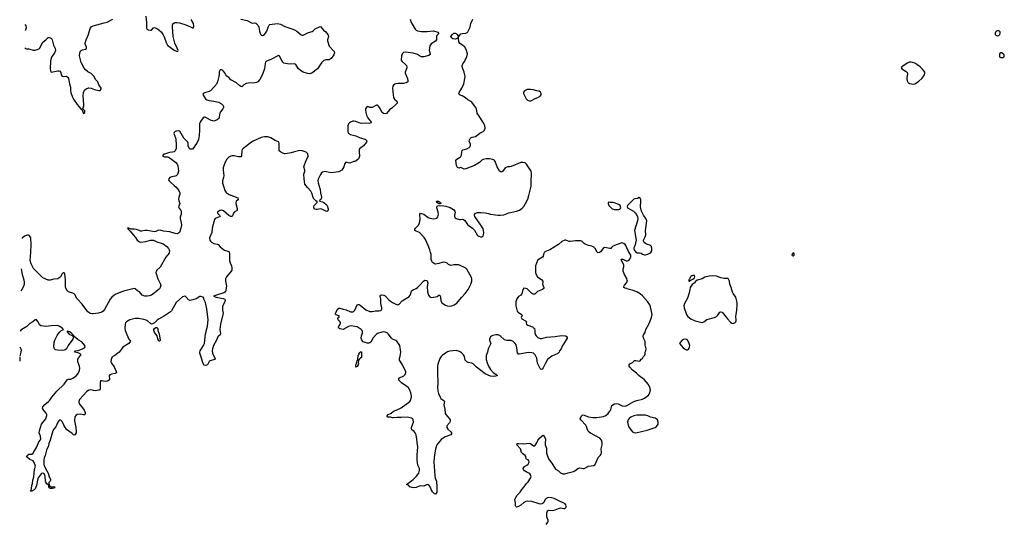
# Model space of a CAD drawing. Header units: inches. Extents: x 2057758 to 2159670, y 827298 to 1016821.
# Tile 35 of 90: x 2058723 to 2077014, y 924989 to 934323. Entities that reach past the tile are written whole.
import ezdxf

# ---------------------------------------------------------------- set-up
doc = ezdxf.new("R2010")
doc.units = ezdxf.units.IN
doc.header["$MEASUREMENT"] = 0
for name, color, linetype in [('C0952', 7, 'Continuous'), ('C0953', 7, 'Continuous'), ('C0962', 7, 'Continuous'), ('C0963', 7, 'Continuous'), ('C0972', 7, 'Continuous'), ('C0973', 7, 'Continuous')]:
    doc.layers.add(name, color=color, linetype=linetype)

msp = doc.modelspace()

# ---------------------------------------------------------------- linework, layer by layer
at = {"layer": 'C0952', "color": 6, "elevation": 500}
for points in [[(2060000, 928890), (2059990, 928897), (2059881, 929041), (2059796, 929130), (2059781, 929150), (2059751, 929211), (2059733, 929233), (2059710, 929247), (2059650, 929261), (2059632, 929270), (2059609, 929289), (2059591, 929310), (2059576, 929356), (2059571, 929489), (2059561, 929601), (2059557, 929617), (2059550, 929623), (2059530, 929619), (2059510, 929604), (2059480, 929550), (2059450, 929520), (2059430, 929512), (2059357, 929503), (2059290, 929484), (2059250, 929484), (2059151, 929530), (2058981, 929701), (2058933, 929790), (2058919, 929850), (2058928, 930000)], [(2058751, 929698), (2058766, 929590), (2058798, 929490), (2058806, 929450), (2058806, 929410), (2058795, 929370), (2058762, 929310), (2058744, 929285)], [(2060000, 927437), (2059970, 927416), (2059833, 927270), (2059820, 927230), (2059826, 927190), (2059870, 927140), (2059921, 927070), (2059936, 927030), (2059939, 927001), (2059933, 926987), (2059910, 926982), (2059845, 926995), (2059790, 926993), (2059765, 926975), (2059750, 926950), (2059739, 926870), (2059764, 926750), (2059774, 926670), (2059770, 926649), (2059750, 926614), (2059730, 926604), (2059695, 926635), (2059590, 926710), (2059542, 926790), (2059510, 926862), (2059490, 926884), (2059470, 926890), (2059450, 926874), (2059432, 926850), (2059397, 926763), (2059350, 926710), (2059339, 926690), (2059288, 926512), (2059266, 926450), (2059257, 926410), (2059222, 926330), (2059196, 926230), (2059177, 926183), (2059169, 926150), (2059172, 926070), (2059179, 926039), (2059224, 925944), (2059250, 925904), (2059272, 925832), (2059294, 925790), (2059296, 925764), (2059291, 925750), (2059267, 925730), (2059271, 925671), (2059310, 925647), (2059334, 925646), (2059350, 925654), (2059370, 925650), (2059374, 925634), (2059382, 925630), (2059330, 925614), (2059290, 925618), (2059277, 925630), (2059267, 925650), (2059266, 925686), (2059250, 925684), (2059230, 925701), (2059210, 925732), (2059202, 925750), (2059198, 925838), (2059191, 925870), (2059170, 925895), (2059150, 925902), (2059130, 925897), (2059122, 925890), (2059068, 925812), (2059052, 925770), (2059037, 925670), (2059010, 925613), (2058990, 925593), (2058950, 925567), (2058925, 925565), (2058922, 925570), (2058934, 925586), (2058943, 925617), (2058949, 925670), (2058961, 925710), (2058965, 925770), (2058983, 925830), (2059000, 925970), (2059014, 926030), (2059012, 926050), (2058985, 926110), (2058971, 926131), (2058914, 926154), (2058865, 926190), (2058855, 926210), (2058862, 926230), (2058890, 926252), (2058910, 926257), (2058950, 926256), (2058970, 926273), (2059041, 926390), (2059079, 926481), (2059110, 926518), (2059113, 926530), (2059107, 926590), (2059086, 926650), (2059088, 926690), (2059130, 926811), (2059150, 926843), (2059208, 926910), (2059230, 926970), (2059228, 926990), (2059216, 927016), (2059150, 927090), (2059144, 927110), (2059152, 927130), (2059190, 927175), (2059259, 927230), (2059284, 927256), (2059317, 927310), (2059410, 927423), (2059546, 927554), (2059604, 927636), (2059630, 927648), (2059670, 927649), (2059710, 927664), (2059770, 927707), (2059807, 927750), (2059835, 927810), (2059842, 927850), (2059836, 927890), (2059802, 927970), (2059800, 928010), (2059816, 928044), (2059858, 928090), (2059861, 928110), (2059810, 928136), (2059739, 928150), (2059757, 928170), (2059810, 928182), (2059890, 928210), (2059925, 928230), (2059940, 928250), (2059934, 928270), (2059878, 928338), (2059810, 928380), (2059737, 928437), (2059730, 928451), (2059717, 928457), (2059715, 928470), (2059701, 928481), (2059679, 928510), (2059650, 928528), (2059610, 928537), (2059600, 928530), (2059642, 928482), (2059697, 928457), (2059717, 928437), (2059718, 928410), (2059710, 928388), (2059625, 928275), (2059590, 928211), (2059570, 928194), (2059550, 928185), (2059510, 928180), (2059430, 928183), (2059390, 928192), (2059370, 928210), (2059360, 928250), (2059363, 928330), (2059373, 928370), (2059422, 928458), (2059462, 928518), (2059490, 928547), (2059537, 928570), (2059519, 928590), (2059468, 928628), (2059430, 928644), (2059310, 928640), (2059210, 928625), (2059118, 928638), (2059090, 928657), (2059065, 928710), (2059030, 928755), (2059010, 928749), (2058968, 928712), (2058910, 928682), (2058855, 928625), (2058794, 928590), (2058746, 928554), (2058732, 928538)], [(2058727, 928247), (2058746, 928210), (2058750, 928190), (2058745, 928150), (2058724, 928075)], [(2058724, 928056), (2058728, 928010), (2058725, 927990), (2058723, 927981)]]:
    msp.add_lwpolyline(points, dxfattribs=at)
at = {"layer": 'C0953', "color": 6, "elevation": 500}
for points in [[(2058826, 934232), (2058827, 934230), (2058836, 934210), (2058841, 934170), (2058828, 934130), (2058824, 934125)], [(2058819, 933800), (2058830, 933790), (2058850, 933781), (2058890, 933781), (2058970, 933757), (2059010, 933758), (2059066, 933774), (2059090, 933790), (2059150, 933905), (2059208, 933950), (2059250, 933993), (2059270, 933993), (2059290, 933987), (2059313, 933973), (2059327, 933947), (2059353, 933853), (2059382, 933790), (2059386, 933750), (2059368, 933710), (2059315, 933630), (2059306, 933606), (2059297, 933550), (2059287, 933410), (2059293, 933373), (2059310, 933349), (2059433, 933373), (2059450, 933375), (2059469, 933370), (2059484, 933344), (2059496, 933296), (2059510, 933275), (2059530, 933265), (2059590, 933272), (2059610, 933261), (2059620, 933250), (2059630, 933229), (2059650, 933130), (2059667, 933070), (2059666, 933010), (2059671, 932970), (2059702, 932882), (2059720, 932850), (2059790, 932751), (2059850, 932676), (2059876, 932656), (2059893, 932610), (2059910, 932582), (2059930, 932602), (2059932, 932610), (2059930, 932631), (2059900, 932660), (2059895, 932670), (2059914, 932726), (2059915, 932745), (2059902, 932910), (2059909, 932971), (2059927, 933013), (2059958, 933042), (2060000, 933057)], [(2060000, 933349), (2059990, 933354), (2059938, 933398), (2059920, 933420), (2059862, 933530), (2059833, 933650), (2059837, 933710), (2059850, 933736), (2059867, 933750), (2059890, 933761), (2059945, 933775), (2059961, 933790), (2059961, 933810), (2059938, 933870), (2059936, 933890), (2059957, 933950), (2060000, 934046)], [(2058928, 930000), (2058937, 930150), (2058932, 930272), (2058908, 930308), (2058890, 930319), (2058870, 930321), (2058850, 930317), (2058810, 930301), (2058770, 930266), (2058760, 930264)]]:
    msp.add_lwpolyline(points, dxfattribs=at)
at = {"layer": 'C0962', "color": 6, "elevation": 500}
for points in [[(2061500, 930000), (2061498, 929990), (2061437, 929910), (2061333, 929727), (2061271, 929670), (2061256, 929650), (2061254, 929630), (2061259, 929610), (2061290, 929510), (2061341, 929410), (2061345, 929390), (2061335, 929350), (2061318, 929322), (2061196, 929224), (2061170, 929208), (2061130, 929192), (2061090, 929186), (2061047, 929190), (2061000, 929210), (2060947, 929267), (2060910, 929290), (2060870, 929325), (2060850, 929331), (2060650, 929282), (2060510, 929227), (2060470, 929200), (2060435, 929170), (2060406, 929130), (2060298, 928942), (2060272, 928908), (2060251, 928889), (2060184, 928870), (2060090, 928858), (2060070, 928858), (2060030, 928867), (2060000, 928890)], [(2062617, 930000), (2062622, 929990), (2062618, 929930), (2062622, 929850), (2062631, 929810), (2062658, 929750), (2062666, 929710), (2062664, 929670), (2062653, 929650), (2062566, 929550), (2062546, 929510), (2062544, 929470), (2062563, 929377), (2062547, 929270), (2062518, 929250), (2062378, 929210), (2062324, 929190), (2062372, 929172), (2062503, 929143), (2062532, 929130), (2062541, 929110), (2062529, 929070), (2062505, 929030), (2062493, 928990), (2062488, 928930), (2062500, 928870), (2062499, 928850), (2062454, 928670), (2062439, 928570), (2062453, 928487), (2062446, 928470), (2062404, 928430), (2062379, 928370), (2062326, 928270), (2062307, 928210), (2062301, 928170), (2062304, 928130), (2062316, 928096), (2062353, 928030), (2062347, 928013), (2062258, 927990), (2062244, 927976), (2062210, 927915), (2062180, 927900), (2062150, 927905), (2062130, 927939), (2062097, 928057), (2062068, 928130), (2062068, 928150), (2062076, 928170), (2062136, 928270), (2062153, 928310), (2062173, 928487), (2062210, 928630), (2062226, 928750), (2062198, 928950), (2062172, 929070), (2062150, 929123), (2062141, 929130), (2062144, 929150), (2062129, 929170), (2062090, 929184), (2062070, 929185), (2062004, 929136), (2061942, 929118), (2061890, 929110), (2061861, 929121), (2061810, 929176), (2061790, 929187), (2061750, 929178), (2061690, 929129), (2061630, 929070), (2061542, 928918), (2061524, 928896), (2061414, 928826), (2061313, 928770), (2061278, 928742), (2061228, 928692), (2061190, 928672), (2061170, 928671), (2061150, 928679), (2061095, 928730), (2061070, 928744), (2061030, 928756), (2060927, 928773), (2060869, 928771), (2060770, 928748), (2060708, 928710), (2060689, 928690), (2060681, 928670), (2060677, 928590), (2060680, 928550), (2060749, 928389), (2060771, 928370), (2060779, 928350), (2060751, 928309), (2060638, 928242), (2060598, 928182), (2060570, 928150), (2060492, 928088), (2060450, 928069), (2060433, 928047), (2060419, 928010), (2060418, 927970), (2060430, 927945), (2060478, 927878), (2060517, 927790), (2060520, 927770), (2060510, 927756), (2060499, 927750), (2060430, 927741), (2060400, 927730), (2060387, 927710), (2060392, 927648), (2060384, 927630), (2060352, 927610), (2060310, 927603), (2060250, 927617), (2060227, 927613), (2060216, 927584), (2060218, 927470), (2060210, 927450), (2060190, 927440), (2060130, 927432), (2060096, 927436), (2060050, 927450), (2060010, 927444), (2060000, 927437)], [(2068471, 930000), (2068461, 929990), (2068446, 929930), (2068434, 929910), (2068370, 929875), (2068342, 929850), (2068308, 929750), (2068303, 929717), (2068308, 929630), (2068316, 929590), (2068344, 929550), (2068421, 929490), (2068439, 929470), (2068443, 929450), (2068432, 929410), (2068457, 929350), (2068457, 929330), (2068438, 929310), (2068345, 929275), (2068292, 929228), (2068270, 929223), (2068250, 929230), (2068230, 929243), (2068150, 929322), (2068127, 929333), (2068090, 929337), (2068069, 929311), (2068050, 929230), (2068032, 929210), (2067990, 929181), (2067960, 929140), (2067942, 929082), (2067941, 929010), (2067964, 928910), (2067980, 928890), (2068042, 928850), (2068062, 928830), (2068046, 928810), (2068038, 928790), (2068050, 928770), (2068121, 928730), (2068138, 928710), (2068131, 928690), (2068136, 928670), (2068160, 928650), (2068250, 928618), (2068277, 928597), (2068285, 928585), (2068295, 928550), (2068291, 928510), (2068303, 928470), (2068315, 928450), (2068350, 928420), (2068390, 928405), (2068425, 928405), (2068512, 928428), (2068670, 928440), (2068790, 928458), (2068862, 928450), (2068893, 928433), (2068893, 928410), (2068826, 928294), (2068805, 928270), (2068779, 928210), (2068753, 928170), (2068745, 928150), (2068719, 928121), (2068610, 928072), (2068530, 928012), (2068482, 927930), (2068450, 927858), (2068430, 927832), (2068410, 927825), (2068390, 927844), (2068341, 927941), (2068330, 928039), (2068297, 928097), (2068270, 928129), (2068238, 928138), (2068170, 928145), (2068010, 928109), (2067990, 928109), (2067970, 928138), (2067960, 928230), (2067943, 928283), (2067927, 928310), (2067890, 928347), (2067850, 928365), (2067770, 928365), (2067730, 928378), (2067650, 928450), (2067610, 928472), (2067570, 928472), (2067510, 928457), (2067490, 928448), (2067470, 928430), (2067455, 928410), (2067448, 928390), (2067448, 928370), (2067473, 928310), (2067427, 928210), (2067413, 928150), (2067391, 928089), (2067388, 928052), (2067390, 928010), (2067404, 927950), (2067429, 927890), (2067467, 927827), (2067523, 927763), (2067588, 927730), (2067590, 927710), (2067570, 927700), (2067530, 927696), (2067470, 927705), (2067370, 927747), (2067207, 927867), (2067148, 927930), (2067123, 927943), (2067055, 927955), (2067027, 927967), (2067001, 928001), (2066984, 928070), (2066970, 928098), (2066930, 928136), (2066890, 928161), (2066830, 928178), (2066710, 928164), (2066670, 928153), (2066630, 928131), (2066570, 928086), (2066550, 928065), (2066529, 928030), (2066490, 927924), (2066483, 927890), (2066482, 927770), (2066492, 927570), (2066487, 927493), (2066491, 927430), (2066502, 927382), (2066533, 927313), (2066549, 927289), (2066607, 927247), (2066612, 927230), (2066604, 927170), (2066621, 927090), (2066625, 927010), (2066638, 926990), (2066679, 926950), (2066708, 926910), (2066718, 926890), (2066720, 926870), (2066716, 926850), (2066707, 926833), (2066660, 926780), (2066655, 926770), (2066659, 926750), (2066677, 926717), (2066731, 926670), (2066744, 926650), (2066747, 926630), (2066730, 926610), (2066627, 926573), (2066552, 926528), (2066470, 926430), (2066445, 926355), (2066436, 926270), (2066420, 926190), (2066419, 926110), (2066435, 925850), (2066444, 925810), (2066466, 925750), (2066474, 925646), (2066470, 925548), (2066450, 925508), (2066430, 925515), (2066390, 925554), (2066370, 925584), (2066347, 925650), (2066330, 925673), (2066310, 925686), (2066290, 925689), (2066230, 925658), (2066170, 925665), (2066142, 925658), (2066090, 925633), (2066030, 925630), (2066010, 925633), (2065970, 925649), (2065950, 925669), (2065910, 925688), (2066035, 925785), (2066095, 925845), (2066138, 925902), (2066151, 925950), (2066150, 925990), (2066121, 926050), (2066104, 926144), (2066104, 926236), (2066118, 926390), (2066106, 926470), (2066103, 926530), (2066086, 926610), (2066071, 926651), (2066053, 926673), (2066010, 926707), (2066001, 926730), (2066004, 926750), (2066038, 926850), (2066034, 926890), (2066024, 926910), (2066003, 926923), (2065930, 926944), (2065810, 926937), (2065730, 926938), (2065666, 926926), (2065650, 926927), (2065610, 926940), (2065564, 926944), (2065549, 926950), (2065548, 926968), (2065570, 926990), (2065623, 927017), (2065670, 927053), (2065750, 927084), (2065810, 927116), (2065970, 927230), (2065983, 927250), (2065999, 927310), (2066000, 927330), (2065990, 927393), (2065970, 927440), (2065943, 927483), (2065914, 927510), (2065818, 927578), (2065766, 927630), (2065763, 927650), (2065777, 927670), (2065857, 927710), (2065884, 927736), (2065899, 927770), (2065896, 927790), (2065858, 927858), (2065835, 927915), (2065790, 927979), (2065781, 928001), (2065780, 928030), (2065792, 928072), (2065801, 928150), (2065784, 928270), (2065774, 928290), (2065727, 928350), (2065710, 928364), (2065648, 928390), (2065627, 928410), (2065570, 928490), (2065547, 928507), (2065510, 928522), (2065490, 928524), (2065450, 928517), (2065370, 928495), (2065350, 928484), (2065290, 928417), (2065243, 928337), (2065230, 928324), (2065210, 928313), (2065175, 928315), (2065101, 928341), (2065078, 928370), (2065069, 928410), (2065075, 928450), (2065093, 928507), (2065093, 928530), (2065085, 928550), (2065068, 928570), (2065030, 928597), (2064990, 928616), (2064950, 928628), (2064883, 928637), (2064830, 928627), (2064730, 928572), (2064670, 928581), (2064652, 928592), (2064644, 928610), (2064652, 928630), (2064676, 928664), (2064681, 928690), (2064674, 928714), (2064640, 928750), (2064632, 928770), (2064637, 928790), (2064664, 928810), (2064646, 928826), (2064602, 928842), (2064592, 928850), (2064587, 928870), (2064630, 928951), (2064650, 928964), (2064670, 928968), (2064730, 928944), (2064790, 928934), (2064870, 928899), (2064890, 928896), (2064910, 928898), (2064930, 928910), (2064947, 928930), (2064990, 929026), (2065010, 929036), (2065030, 929033), (2065050, 929023), (2065150, 928936), (2065230, 928905), (2065270, 928903), (2065330, 928916), (2065403, 928917), (2065430, 928924), (2065444, 928936), (2065449, 928950), (2065450, 928970), (2065433, 929050), (2065431, 929131), (2065418, 929190), (2065430, 929207), (2065449, 929211), (2065490, 929205), (2065510, 929194), (2065579, 929119), (2065610, 929094), (2065650, 929068), (2065710, 929038), (2065750, 929028), (2065770, 929037), (2065830, 929101), (2065958, 929182), (2065976, 929204), (2065987, 929230), (2066003, 929290), (2066030, 929308), (2066088, 929332), (2066113, 929350), (2066156, 929390), (2066224, 929470), (2066250, 929483), (2066279, 929479), (2066290, 929471), (2066299, 929450), (2066303, 929430), (2066294, 929370), (2066299, 929270), (2066316, 929210), (2066339, 929179), (2066350, 929171), (2066370, 929166), (2066450, 929175), (2066476, 929184), (2066510, 929206), (2066525, 929205), (2066530, 929202), (2066538, 929178), (2066544, 929110), (2066557, 929077), (2066566, 929066), (2066630, 929020), (2066666, 929006), (2066710, 929002), (2066750, 929008), (2066793, 929027), (2066841, 929059), (2066870, 929087), (2066935, 929170), (2067000, 929240), (2067052, 929310), (2067102, 929410), (2067121, 929470), (2067125, 929510), (2067118, 929538), (2067030, 929689), (2067012, 929710), (2066878, 929770), (2066788, 929772), (2066730, 929755), (2066690, 929777), (2066663, 929803), (2066630, 929815), (2066590, 929818), (2066510, 929796), (2066450, 929785), (2066430, 929786), (2066390, 929815), (2066377, 929837), (2066366, 929870), (2066364, 929970), (2066357, 930000)], [(2069493, 930000), (2069490, 929998), (2069470, 929992), (2069458, 930000)], [(2070000, 929516), (2069960, 929590), (2069935, 929650), (2069934, 929690), (2069947, 929733), (2069945, 929770), (2069904, 929850), (2069899, 929870), (2069903, 929877), (2069910, 929878), (2069927, 929873), (2069990, 929844), (2070000, 929844)], [(2070000, 929329), (2069970, 929334), (2069946, 929350), (2069945, 929370), (2069956, 929390), (2070000, 929445)], [(2068505, 924950), (2068534, 924990), (2068541, 925010), (2068538, 925030), (2068519, 925070), (2068515, 925090), (2068516, 925164), (2068530, 925203), (2068550, 925215), (2068630, 925205), (2068670, 925217), (2068730, 925245), (2068770, 925255), (2068830, 925244), (2068850, 925246), (2068874, 925270), (2068876, 925290), (2068870, 925314), (2068857, 925330), (2068821, 925350), (2068750, 925380), (2068650, 925432), (2068610, 925445), (2068552, 925448), (2068530, 925444), (2068504, 925430), (2068487, 925410), (2068462, 925358), (2068427, 925333), (2068390, 925328), (2068370, 925331), (2068236, 925376), (2068150, 925378), (2068127, 925373), (2068090, 925354), (2068030, 925307), (2067990, 925284), (2067950, 925272), (2067939, 925279), (2067932, 925292), (2067931, 925350), (2067923, 925410), (2067938, 925450), (2067962, 925490), (2068019, 925550), (2068050, 925596), (2068096, 925650), (2068130, 925702), (2068170, 925739), (2068215, 925810), (2068222, 925830), (2068212, 925870), (2068198, 925890), (2068183, 925903), (2068130, 925925), (2068103, 925943), (2068082, 925970), (2068078, 925990), (2068098, 926022), (2068147, 926050), (2068170, 926070), (2068185, 926105), (2068184, 926130), (2068170, 926146), (2068139, 926159), (2068133, 926170), (2068127, 926210), (2068115, 926230), (2068070, 926261), (2068046, 926286), (2068026, 926350), (2067961, 926430), (2067962, 926450), (2067988, 926452), (2068090, 926444), (2068190, 926457), (2068211, 926450), (2068270, 926407), (2068290, 926407), (2068330, 926465), (2068349, 926510), (2068380, 926550), (2068430, 926596), (2068450, 926606), (2068470, 926578), (2068490, 926530), (2068482, 926450), (2068484, 926430), (2068508, 926368), (2068509, 926270), (2068546, 926170), (2068563, 926143), (2068610, 926087), (2068678, 925978), (2068730, 925942), (2068770, 925905), (2068810, 925888), (2068850, 925889), (2068910, 925908), (2069011, 925929), (2069038, 925942), (2069090, 925988), (2069110, 925997), (2069130, 925999), (2069190, 925985), (2069211, 925989), (2069290, 926030), (2069390, 926043), (2069416, 926064), (2069470, 926190), (2069509, 926231), (2069523, 926257), (2069530, 926290), (2069524, 926356), (2069543, 926430), (2069545, 926470), (2069530, 926515), (2069502, 926550), (2069324, 926644), (2069301, 926661), (2069282, 926682), (2069263, 926723), (2069250, 926770), (2069238, 926790), (2069146, 926890), (2069134, 926910), (2069140, 926930), (2069165, 926975), (2069170, 926980), (2069190, 926984), (2069289, 926949), (2069370, 926934), (2069445, 926935), (2069570, 926955), (2069610, 926973), (2069655, 927010), (2069687, 927050), (2069702, 927078), (2069724, 927156), (2069770, 927187), (2069810, 927198), (2069839, 927190), (2069914, 927154), (2069950, 927148), (2069990, 927153), (2070000, 927159)]]:
    msp.add_lwpolyline(points, dxfattribs=at)
for points in [[(2061310, 928350), (2061290, 928393), (2061276, 928450), (2061230, 928514), (2061213, 928550), (2061214, 928570), (2061226, 928590), (2061250, 928608), (2061270, 928609), (2061287, 928590), (2061291, 928550), (2061311, 928490), (2061331, 928369), (2061327, 928353)], [(2064970, 927868), (2064965, 927885), (2064970, 927914), (2064982, 927938), (2064990, 927994), (2065002, 927998), (2065007, 928013), (2065010, 928092), (2065029, 928111), (2065030, 928134), (2065042, 928138), (2065050, 928154), (2065070, 928154), (2065074, 928150), (2065070, 928050), (2065057, 928043), (2065050, 928028), (2065034, 928026), (2065030, 928006), (2065018, 928002), (2065012, 927950), (2065016, 927930), (2065011, 927911), (2064990, 927882)]]:
    msp.add_lwpolyline(points, close=True, dxfattribs=at)
at = {"layer": 'C0963', "color": 6, "elevation": 500}
for points in [[(2060000, 934046), (2060004, 934056), (2060030, 934159), (2060051, 934190), (2060090, 934210), (2060290, 934265), (2060350, 934276), (2060450, 934333)], [(2062832, 934332), (2062950, 934310), (2063030, 934266), (2063050, 934261), (2063090, 934264), (2063110, 934261), (2063150, 934214), (2063165, 934185), (2063174, 934150), (2063175, 934110), (2063187, 934070), (2063210, 934038), (2063230, 934029), (2063250, 934034), (2063270, 934046), (2063292, 934070), (2063315, 934110), (2063336, 934184), (2063358, 934222), (2063370, 934231), (2063410, 934242), (2063510, 934252), (2063570, 934238), (2063650, 934198), (2063776, 934156), (2063830, 934132), (2063870, 934108), (2063950, 934044), (2063970, 934035), (2063990, 934037), (2064090, 934086), (2064157, 934103), (2064179, 934121), (2064210, 934155), (2064290, 934193), (2064310, 934194), (2064367, 934130), (2064410, 934095), (2064453, 934033), (2064457, 934010), (2064443, 933950), (2064443, 933930), (2064474, 933834), (2064490, 933810), (2064549, 933750), (2064564, 933730), (2064569, 933710), (2064561, 933670), (2064510, 933602), (2064490, 933587), (2064470, 933580), (2064410, 933578), (2064375, 933565), (2064330, 933524), (2064256, 933410), (2064150, 933333), (2064110, 933320), (2064070, 933326), (2063990, 933348), (2063937, 933377), (2063894, 933414), (2063850, 933490), (2063830, 933503), (2063730, 933495), (2063630, 933518), (2063610, 933532), (2063598, 933550), (2063550, 933648), (2063530, 933657), (2063390, 933584), (2063310, 933550), (2063290, 933533), (2063280, 933510), (2063272, 933410), (2063230, 933293), (2063183, 933210), (2063147, 933170), (2063123, 933157), (2063092, 933148), (2062970, 933146), (2062930, 933137), (2062887, 933113), (2062850, 933077), (2062830, 933080), (2062810, 933092), (2062750, 933150), (2062647, 933207), (2062607, 933247), (2062570, 933272), (2062550, 933300), (2062530, 933345), (2062510, 933370), (2062490, 933385), (2062470, 933392), (2062450, 933390), (2062440, 933380), (2062430, 933352), (2062430, 933310), (2062423, 933270), (2062396, 933170), (2062376, 933124), (2062327, 933073), (2062270, 933002), (2062244, 932990), (2062153, 932967), (2062129, 932950), (2062127, 932933), (2062141, 932901), (2062176, 932856), (2062197, 932837), (2062242, 932822), (2062330, 932813), (2062417, 932790), (2062470, 932762), (2062503, 932730), (2062510, 932710), (2062508, 932690), (2062499, 932670), (2062453, 932610), (2062443, 932590), (2062420, 932490), (2062390, 932462), (2062350, 932443), (2062330, 932440), (2062310, 932442), (2062270, 932460), (2062170, 932515), (2062150, 932515), (2062130, 932501), (2062080, 932430), (2062065, 932390), (2062065, 932270), (2062057, 932170), (2062042, 932098), (2062011, 932030), (2061990, 931996), (2061958, 931950), (2061930, 931921), (2061910, 931916), (2061890, 931921), (2061870, 931937), (2061850, 931978), (2061850, 932030), (2061846, 932046), (2061770, 932124), (2061697, 932250), (2061670, 932261), (2061630, 932254), (2061610, 932245), (2061593, 932230), (2061587, 932210), (2061621, 932110), (2061632, 931990), (2061630, 931930), (2061613, 931890), (2061590, 931867), (2061559, 931861), (2061503, 931857), (2061450, 931836), (2061410, 931827), (2061380, 931810), (2061384, 931790), (2061390, 931787), (2061410, 931778), (2061470, 931774), (2061490, 931768), (2061521, 931750), (2061623, 931670), (2061650, 931638), (2061662, 931610), (2061670, 931510), (2061669, 931490), (2061653, 931450), (2061630, 931426), (2061610, 931415), (2061550, 931406), (2061510, 931390), (2061491, 931370), (2061490, 931350), (2061499, 931330), (2061517, 931310), (2061590, 931242), (2061632, 931210), (2061677, 931150), (2061698, 931110), (2061698, 931082), (2061678, 931030), (2061672, 930990), (2061679, 930959), (2061698, 930910), (2061673, 930850), (2061679, 930830), (2061711, 930790), (2061720, 930770), (2061721, 930710), (2061706, 930654), (2061705, 930630), (2061723, 930550), (2061727, 930510), (2061719, 930450), (2061690, 930371), (2061670, 930356), (2061651, 930349), (2061610, 930350), (2061510, 930381), (2061395, 930395), (2061330, 930415), (2061290, 930407), (2061251, 930389), (2061230, 930385), (2061090, 930405), (2061050, 930405), (2060990, 930394), (2060970, 930394), (2060930, 930414), (2060890, 930426), (2060850, 930433), (2060790, 930432), (2060762, 930442), (2060750, 930452), (2060730, 930454), (2060725, 930450), (2060736, 930430), (2060757, 930417), (2060776, 930396), (2060830, 930327), (2060877, 930277), (2060902, 930230), (2060950, 930196), (2060974, 930194), (2061064, 930204), (2061150, 930228), (2061210, 930226), (2061270, 930200), (2061354, 930174), (2061390, 930159), (2061458, 930110), (2061490, 930075), (2061502, 930050), (2061506, 930030), (2061500, 930000)], [(2061065, 934390), (2061081, 934270), (2061080, 934170), (2061087, 934147), (2061110, 934133), (2061154, 934126), (2061171, 934130), (2061210, 934172), (2061230, 934176), (2061270, 934158), (2061310, 934132), (2061350, 934095), (2061390, 934039), (2061406, 934006), (2061442, 933902), (2061470, 933850), (2061590, 933759), (2061650, 933730), (2061661, 933739), (2061665, 933750), (2061650, 933795), (2061603, 933890), (2061572, 934010), (2061561, 934190), (2061562, 934218), (2061570, 934244), (2061590, 934265), (2061610, 934272), (2061647, 934273), (2061690, 934267), (2061810, 934230), (2061893, 934193), (2061930, 934171), (2061950, 934169), (2061956, 934203), (2061950, 934250), (2061910, 934328)], [(2065974, 934334), (2065996, 934270), (2066070, 934150), (2066090, 934129), (2066110, 934118), (2066190, 934106), (2066290, 934103), (2066410, 934115), (2066492, 934090), (2066502, 934070), (2066500, 934060), (2066470, 934029), (2066463, 934010), (2066467, 933950), (2066450, 933925), (2066368, 933872), (2066342, 933838), (2066329, 933750), (2066347, 933690), (2066346, 933674), (2066325, 933655), (2066230, 933636), (2066190, 933636), (2066152, 933650), (2066110, 933674), (2066030, 933703), (2065890, 933721), (2065850, 933711), (2065826, 933690), (2065813, 933650), (2065811, 933570), (2065819, 933550), (2065892, 933490), (2065909, 933470), (2065917, 933450), (2065915, 933430), (2065884, 933350), (2065884, 933330), (2065928, 933230), (2065936, 933190), (2065931, 933169), (2065903, 933150), (2065850, 933138), (2065750, 933136), (2065711, 933130), (2065690, 933123), (2065670, 933110), (2065656, 933090), (2065647, 933050), (2065660, 932930), (2065670, 932881), (2065687, 932850), (2065726, 932810), (2065735, 932790), (2065733, 932770), (2065713, 932747), (2065639, 932681), (2065590, 932650), (2065538, 932582), (2065510, 932574), (2065481, 932581), (2065459, 932599), (2065410, 932690), (2065390, 932718), (2065370, 932734), (2065350, 932735), (2065336, 932730), (2065270, 932694), (2065230, 932695), (2065190, 932708), (2065170, 932706), (2065148, 932670), (2065144, 932650), (2065150, 932602), (2065168, 932548), (2065190, 932500), (2065201, 932481), (2065247, 932430), (2065250, 932409), (2065210, 932394), (2065150, 932403), (2065070, 932398), (2065030, 932406), (2064970, 932432), (2064930, 932439), (2064910, 932437), (2064870, 932422), (2064850, 932410), (2064832, 932390), (2064817, 932350), (2064816, 932276), (2064821, 932241), (2064834, 932214), (2064870, 932193), (2064970, 932167), (2065050, 932130), (2065142, 932102), (2065162, 932090), (2065172, 932068), (2065166, 932050), (2065110, 931983), (2065038, 931922), (2065032, 931908), (2065029, 931871), (2065035, 931790), (2065032, 931768), (2065018, 931742), (2064966, 931694), (2064950, 931689), (2064929, 931689), (2064870, 931663), (2064850, 931661), (2064790, 931676), (2064776, 931670), (2064762, 931650), (2064742, 931590), (2064707, 931530), (2064650, 931497), (2064510, 931480), (2064390, 931502), (2064350, 931490), (2064330, 931476), (2064309, 931450), (2064270, 931359), (2064263, 931330), (2064267, 931293), (2064305, 931170), (2064310, 931106), (2064327, 931030), (2064322, 930998), (2064316, 930984), (2064300, 930970), (2064292, 930950), (2064350, 930939), (2064370, 930929), (2064419, 930890), (2064435, 930870), (2064454, 930810), (2064455, 930790), (2064447, 930773), (2064436, 930764), (2064430, 930761), (2064410, 930766), (2064350, 930800), (2064310, 930812), (2064250, 930796), (2064230, 930795), (2064206, 930806), (2064188, 930828), (2064184, 930850), (2064192, 930870), (2064247, 930930), (2064249, 930950), (2064230, 930955), (2064182, 931002), (2064150, 931101), (2064130, 931138), (2064067, 931207), (2064020, 931270), (2064005, 931365), (2064004, 931456), (2064020, 931510), (2064020, 931530), (2064004, 931590), (2064006, 931610), (2064053, 931727), (2064077, 931770), (2064080, 931790), (2064076, 931830), (2064066, 931846), (2064044, 931864), (2063970, 931890), (2063930, 931894), (2063830, 931871), (2063766, 931850), (2063690, 931835), (2063650, 931832), (2063610, 931842), (2063566, 931866), (2063546, 931890), (2063540, 931910), (2063544, 932030), (2063533, 932053), (2063470, 932077), (2063390, 932128), (2063330, 932145), (2063270, 932150), (2063210, 932138), (2063059, 932070), (2063010, 932036), (2062942, 931978), (2062874, 931930), (2062856, 931910), (2062847, 931890), (2062844, 931796), (2062830, 931777), (2062810, 931773), (2062790, 931775), (2062710, 931793), (2062670, 931797), (2062643, 931790), (2062610, 931772), (2062570, 931730), (2062547, 931690), (2062521, 931630), (2062504, 931570), (2062502, 931530), (2062515, 931430), (2062509, 931391), (2062489, 931330), (2062489, 931290), (2062518, 931210), (2062532, 931152), (2062556, 931116), (2062616, 931076), (2062773, 931013), (2062784, 930990), (2062769, 930970), (2062747, 930953), (2062737, 930930), (2062736, 930910), (2062765, 930815), (2062764, 930790), (2062750, 930771), (2062709, 930751), (2062693, 930727), (2062683, 930690), (2062670, 930670), (2062648, 930668), (2062605, 930685), (2062511, 930771), (2062470, 930788), (2062439, 930781), (2062398, 930750), (2062399, 930730), (2062433, 930690), (2062444, 930670), (2062354, 930630), (2062340, 930610), (2062300, 930450), (2062290, 930370), (2062250, 930270), (2062253, 930230), (2062266, 930210), (2062287, 930190), (2062330, 930165), (2062390, 930156), (2062410, 930148), (2062450, 930103), (2062510, 930053), (2062530, 930041), (2062590, 930022), (2062612, 930010), (2062617, 930000)], [(2066357, 930000), (2066345, 930050), (2066314, 930130), (2066259, 930239), (2066235, 930275), (2066150, 930369), (2066090, 930394), (2066066, 930410), (2066065, 930430), (2066076, 930450), (2066132, 930510), (2066152, 930550), (2066161, 930610), (2066158, 930710), (2066169, 930730), (2066190, 930726), (2066230, 930709), (2066308, 930648), (2066322, 930642), (2066410, 930625), (2066450, 930630), (2066470, 930640), (2066490, 930664), (2066502, 930710), (2066498, 930750), (2066470, 930830), (2066470, 930850), (2066480, 930860), (2066493, 930867), (2066570, 930871), (2066640, 930860), (2066717, 930837), (2066781, 930801), (2066808, 930770), (2066812, 930750), (2066799, 930690), (2066799, 930670), (2066810, 930644), (2066830, 930631), (2066890, 930613), (2066910, 930611), (2066950, 930616), (2066970, 930611), (2066990, 930591), (2067041, 930521), (2067070, 930495), (2067133, 930453), (2067174, 930414), (2067230, 930313), (2067250, 930302), (2067285, 930290), (2067310, 930288), (2067330, 930303), (2067342, 930330), (2067346, 930370), (2067342, 930410), (2067330, 930441), (2067290, 930510), (2067180, 930670), (2067172, 930690), (2067172, 930708), (2067189, 930730), (2067230, 930742), (2067290, 930743), (2067370, 930735), (2067430, 930725), (2067472, 930712), (2067610, 930691), (2067650, 930690), (2067719, 930701), (2067810, 930733), (2067950, 930764), (2068010, 930787), (2068057, 930823), (2068087, 930853), (2068122, 930910), (2068162, 930990), (2068183, 931057), (2068226, 931230), (2068224, 931310), (2068231, 931470), (2068224, 931510), (2068214, 931530), (2068138, 931638), (2068110, 931662), (2068070, 931672), (2068030, 931668), (2067850, 931598), (2067830, 931592), (2067790, 931592), (2067770, 931587), (2067744, 931570), (2067690, 931504), (2067670, 931489), (2067650, 931502), (2067637, 931517), (2067590, 931590), (2067555, 931690), (2067542, 931710), (2067530, 931720), (2067510, 931726), (2067450, 931737), (2067390, 931740), (2067330, 931727), (2067306, 931714), (2067264, 931670), (2067170, 931616), (2067010, 931551), (2066978, 931550), (2066932, 931572), (2066910, 931575), (2066890, 931566), (2066870, 931569), (2066857, 931577), (2066835, 931615), (2066826, 931710), (2066841, 931730), (2066906, 931770), (2066918, 931782), (2066928, 931810), (2066934, 931870), (2066945, 931895), (2066956, 931904), (2067030, 931922), (2067070, 931949), (2067090, 931971), (2067097, 931990), (2067097, 932010), (2067075, 932070), (2067076, 932090), (2067090, 932119), (2067110, 932135), (2067130, 932143), (2067190, 932154), (2067216, 932170), (2067270, 932215), (2067334, 932246), (2067355, 932270), (2067367, 932310), (2067362, 932350), (2067341, 932410), (2067247, 932547), (2067223, 932590), (2067206, 932670), (2067197, 932690), (2067134, 932770), (2067124, 932790), (2067106, 932806), (2067050, 932833), (2067005, 932870), (2066944, 932910), (2066893, 932930), (2066878, 932950), (2066884, 932970), (2066938, 933050), (2066974, 933130), (2066995, 933230), (2066997, 933270), (2066981, 933350), (2066948, 933430), (2066945, 933470), (2066957, 933503), (2066991, 933550), (2067006, 933590), (2067028, 933632), (2067041, 933690), (2067018, 933770), (2066992, 933810), (2066950, 933850), (2066902, 933882), (2066881, 933910), (2066872, 933968), (2066874, 934006), (2066920, 934060), (2066950, 934068), (2067010, 934073), (2067035, 934085), (2067050, 934099), (2067094, 934186), (2067104, 934250), (2067142, 934330)], [(2060000, 933057), (2060010, 933060), (2060050, 933051), (2060110, 933024), (2060190, 933008), (2060218, 933010), (2060237, 933030), (2060236, 933050), (2060195, 933115), (2060173, 933170), (2060134, 933214), (2060107, 933270), (2060050, 933321), (2060000, 933349)], [(2069458, 930000), (2069450, 930005), (2069412, 930072), (2069390, 930096), (2069350, 930118), (2069290, 930130), (2069230, 930157), (2069208, 930168), (2069170, 930202), (2069150, 930213), (2069050, 930217), (2068950, 930203), (2068930, 930206), (2068870, 930228), (2068850, 930227), (2068795, 930205), (2068730, 930150), (2068570, 930046), (2068480, 930010), (2068471, 930000)], [(2070000, 930087), (2069981, 930130), (2069969, 930149), (2069949, 930169), (2069910, 930179), (2069770, 930127), (2069735, 930110), (2069715, 930090), (2069706, 930074), (2069687, 930073), (2069590, 930092), (2069570, 930083), (2069557, 930070), (2069510, 930011), (2069493, 930000)]]:
    msp.add_lwpolyline(points, dxfattribs=at)
for points in [[(2066810, 933959), (2066770, 933966), (2066741, 933990), (2066729, 934010), (2066761, 934050), (2066790, 934070), (2066810, 934075), (2066830, 934068), (2066850, 934050), (2066862, 934030), (2066867, 933990), (2066859, 933981), (2066830, 933965)], [(2068210, 933029), (2068150, 933029), (2068100, 933000), (2068085, 932975), (2068085, 932950), (2068130, 932851), (2068158, 932830), (2068190, 932817), (2068210, 932817), (2068230, 932824), (2068301, 932859), (2068350, 932875), (2068390, 932901), (2068409, 932930), (2068409, 932950), (2068397, 932977), (2068370, 932994), (2068330, 932999), (2068260, 933020)], [(2066530, 930903), (2066510, 930906), (2066482, 930922), (2066473, 930930), (2066468, 930952), (2066486, 930954), (2066505, 930950), (2066541, 930930), (2066545, 930910)], [(2069670, 930935), (2069654, 930930), (2069652, 930910), (2069658, 930890), (2069670, 930872), (2069730, 930811), (2069770, 930800), (2069830, 930795), (2069850, 930796), (2069870, 930806), (2069878, 930810), (2069889, 930830), (2069875, 930870), (2069850, 930893), (2069750, 930929), (2069692, 930928)]]:
    msp.add_lwpolyline(points, close=True, dxfattribs=at)
at = {"layer": 'C0972', "color": 6, "elevation": 500}
for points in [[(2070000, 929844), (2070010, 929844), (2070029, 929850), (2070049, 929870), (2070074, 929910), (2070078, 929950), (2070043, 930000)], [(2070182, 930000), (2070190, 929996), (2070210, 929991), (2070234, 929994), (2070267, 929987), (2070292, 929970), (2070330, 929959), (2070350, 929959), (2070390, 929968), (2070430, 929984), (2070449, 930000)], [(2070000, 929445), (2070004, 929450), (2070011, 929470), (2070010, 929486), (2070003, 929510), (2070000, 929516)], [(2070000, 927159), (2070130, 927230), (2070190, 927252), (2070290, 927276), (2070330, 927293), (2070406, 927350), (2070428, 927390), (2070440, 927450), (2070432, 927490), (2070406, 927546), (2070321, 927641), (2070230, 927710), (2070180, 927760), (2070110, 927812), (2070060, 927870), (2070047, 927890), (2070044, 927910), (2070056, 927930), (2070105, 927955), (2070147, 927993), (2070167, 927993), (2070230, 927980), (2070249, 927990), (2070270, 928016), (2070290, 928031), (2070313, 928067), (2070334, 928090), (2070342, 928110), (2070342, 928150), (2070357, 928170), (2070363, 928210), (2070343, 928283), (2070344, 928344), (2070309, 928410), (2070305, 928450), (2070319, 928481), (2070345, 928515), (2070355, 928570), (2070412, 928668), (2070427, 928713), (2070462, 928790), (2070475, 928850), (2070444, 928990), (2070426, 929030), (2070387, 929090), (2070292, 929192), (2070250, 929229), (2070186, 929266), (2070100, 929300), (2070050, 929311), (2070010, 929327), (2070000, 929329)]]:
    msp.add_lwpolyline(points, dxfattribs=at)
for points in [[(2073090, 929995), (2073072, 929970), (2073066, 929950), (2073070, 929942), (2073090, 929938), (2073108, 929950), (2073113, 929970), (2073110, 929978)], [(2071590, 929566), (2071530, 929558), (2071450, 929540), (2071401, 929510), (2071310, 929483), (2071277, 929463), (2071251, 929429), (2071218, 929402), (2071181, 929350), (2071169, 929310), (2071161, 929250), (2071143, 929190), (2071127, 929150), (2071070, 929050), (2071058, 929010), (2071065, 928970), (2071105, 928865), (2071116, 928836), (2071136, 928810), (2071193, 928770), (2071270, 928729), (2071370, 928703), (2071399, 928701), (2071430, 928710), (2071490, 928755), (2071630, 928793), (2071670, 928813), (2071690, 928833), (2071727, 928893), (2071750, 928898), (2071770, 928889), (2071870, 928768), (2071930, 928703), (2071950, 928688), (2071970, 928682), (2071990, 928684), (2072010, 928691), (2072027, 928710), (2072034, 928730), (2072035, 928750), (2072025, 928810), (2072046, 928930), (2072053, 929030), (2072052, 929070), (2072025, 929170), (2071978, 929238), (2071965, 929265), (2071940, 929350), (2071914, 929410), (2071908, 929470), (2071890, 929505), (2071870, 929518), (2071810, 929516), (2071750, 929530), (2071670, 929558)], [(2071250, 929575), (2071230, 929575), (2071210, 929569), (2071188, 929552), (2071161, 929499), (2071152, 929490), (2071154, 929470), (2071170, 929467), (2071180, 929480), (2071230, 929505), (2071250, 929523), (2071264, 929550), (2071258, 929570)], [(2071090, 928389), (2071057, 928383), (2071032, 928370), (2070990, 928328), (2070981, 928310), (2071047, 928230), (2071071, 928210), (2071110, 928191), (2071130, 928194), (2071150, 928207), (2071167, 928233), (2071172, 928270), (2071152, 928330), (2071130, 928369), (2071110, 928384)], [(2070190, 926981), (2070130, 926966), (2070079, 926941), (2070044, 926916), (2070024, 926890), (2070015, 926850), (2070025, 926790), (2070044, 926750), (2070110, 926671), (2070130, 926658), (2070170, 926648), (2070382, 926698), (2070530, 926750), (2070555, 926770), (2070582, 926810), (2070581, 926850), (2070569, 926890), (2070549, 926910), (2070530, 926921), (2070440, 926940), (2070390, 926968), (2070350, 926978)]]:
    msp.add_lwpolyline(points, close=True, dxfattribs=at)
at = {"layer": 'C0973', "color": 6, "elevation": 500}
for points in [[(2076910, 934118), (2076890, 934118), (2076869, 934111), (2076851, 934090), (2076844, 934070), (2076846, 934050), (2076855, 934035), (2076867, 934027), (2076890, 934024), (2076910, 934031), (2076929, 934050), (2076939, 934070), (2076936, 934096), (2076924, 934110)], [(2076970, 933709), (2076950, 933709), (2076927, 933690), (2076922, 933670), (2076924, 933644), (2076931, 933630), (2076950, 933620), (2076970, 933618), (2076990, 933622), (2077010, 933638), (2077014, 933650), (2077009, 933670)], [(2075284, 933536), (2075250, 933536), (2075210, 933518), (2075150, 933473), (2075111, 933450), (2075098, 933430), (2075112, 933410), (2075190, 933362), (2075210, 933341), (2075213, 933310), (2075203, 933250), (2075204, 933230), (2075212, 933190), (2075230, 933153), (2075250, 933141), (2075330, 933125), (2075350, 933131), (2075423, 933177), (2075490, 933234), (2075530, 933301), (2075539, 933330), (2075538, 933350), (2075526, 933370), (2075490, 933410), (2075448, 933448), (2075387, 933490), (2075350, 933513), (2075310, 933530)]]:
    msp.add_lwpolyline(points, close=True, dxfattribs=at)
for points in [[(2070449, 930000), (2070450, 930001), (2070464, 930030), (2070468, 930070), (2070457, 930110), (2070441, 930130), (2070430, 930138), (2070388, 930148), (2070346, 930166), (2070324, 930184), (2070312, 930210), (2070314, 930230), (2070345, 930290), (2070355, 930330), (2070351, 930410), (2070372, 930590), (2070357, 930630), (2070310, 930690), (2070275, 930770), (2070256, 930850), (2070257, 930890), (2070264, 930910), (2070260, 930980), (2070250, 931006), (2070230, 931018), (2070200, 931000), (2070150, 930995), (2070130, 930988), (2070012, 930870), (2070005, 930850), (2070012, 930830), (2070124, 930764), (2070159, 930739), (2070184, 930704), (2070201, 930661), (2070205, 930630), (2070201, 930590), (2070147, 930410), (2070173, 930227), (2070150, 930126), (2070133, 930087), (2070132, 930070), (2070138, 930050), (2070167, 930007), (2070182, 930000)], [(2070043, 930000), (2070030, 930018), (2070000, 930087)]]:
    msp.add_lwpolyline(points, dxfattribs=at)

doc.saveas('drawing.dxf')
